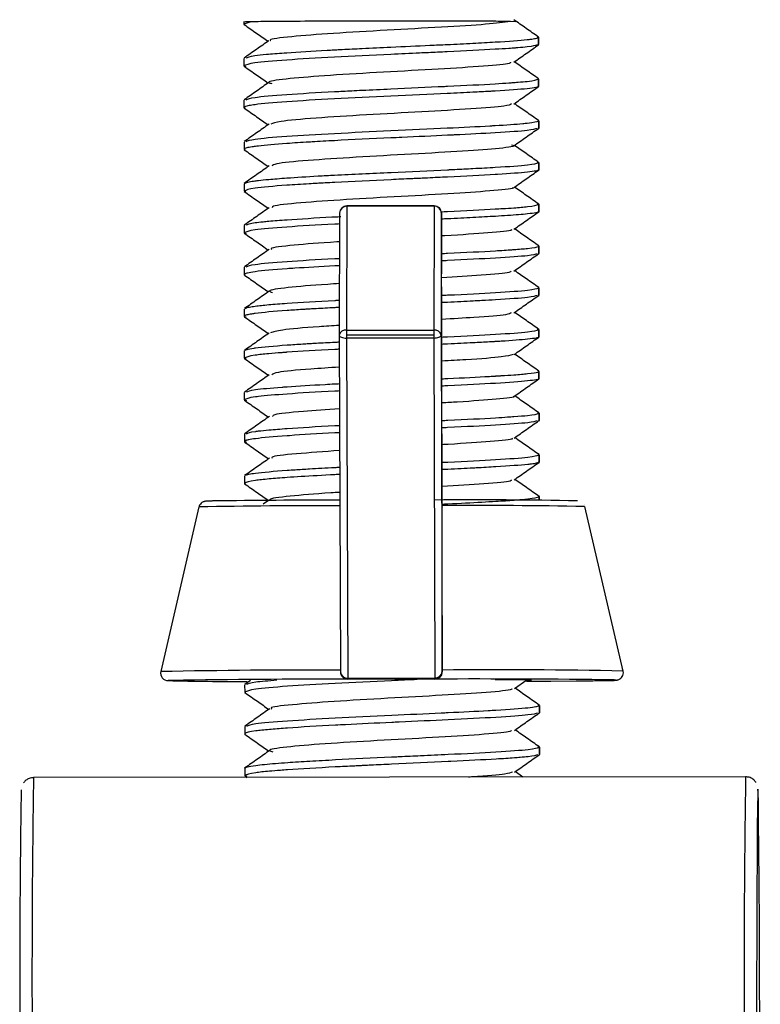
# Model space of a CAD drawing. Header units: millimetres. Extents: x -270 to 42, y 81 to 379.
# Tile 20 of 25: x -218 to -188, y 339 to 379. Entities that reach past the tile are written whole.
import ezdxf

# ---------------------------------------------------------------- set-up
doc = ezdxf.new("R2010")
doc.units = ezdxf.units.MM

msp = doc.modelspace()

# ---------------------------------------------------------------- linework, layer by layer
at = {"color": 7, "linetype": 'Continuous', "lineweight": 25}
for p, q in [((-209.23, 379.139), (-209.23, 379.03)), ((-208.946, 379.133), (-209.23, 379.037)), ((-198.159, 379.134), (-198.374, 379.142)), ((-197.229, 378.5), (-197.279, 378.514)), ((-197.229, 378.165), (-197.229, 378.501)), ((-197.229, 378.5), (-197.229, 378.201)), ((-209.228, 377.637), (-209.228, 377.334)), ((-209.228, 377.337), (-209.15, 377.317)), ((-197.227, 376.801), (-197.239, 376.815)), ((-197.227, 376.466), (-197.227, 376.802)), ((-197.227, 376.801), (-197.227, 376.502)), ((-209.226, 375.937), (-209.226, 375.635)), ((-209.226, 375.638), (-209.184, 375.617)), ((-197.225, 375.1), (-197.249, 375.115)), ((-197.225, 374.767), (-197.225, 375.101)), ((-197.225, 375.1), (-197.225, 374.803)), ((-209.224, 374.236), (-209.224, 373.935)), ((-209.224, 373.938), (-209.178, 373.915)), ((-197.223, 373.399), (-197.293, 373.414)), ((-197.223, 373.066), (-197.223, 373.4)), ((-197.223, 373.399), (-197.223, 373.102)), ((-209.222, 372.536), (-209.222, 372.234)), ((-209.222, 372.237), (-209.144, 372.217)), ((-205.032, 371.622), (-205.049, 366.578)), ((-201.482, 371.641), (-205.032, 371.637)), ((-201.482, 371.627), (-205.032, 371.622)), ((-201.482, 371.627), (-201.499, 366.582)), ((-197.221, 371.7), (-197.289, 371.714)), ((-197.221, 371.365), (-197.221, 371.701)), ((-197.221, 371.7), (-197.221, 371.401)), ((-205.332, 371.336), (-205.348, 366.367)), ((-201.182, 371.341), (-201.198, 366.372)), ((-201.153, 359.366), (-201.182, 371.341)), ((-209.22, 370.837), (-209.22, 370.534)), ((-209.22, 370.537), (-209.142, 370.517)), ((-197.219, 369.666), (-197.219, 370.002)), ((-197.219, 370.001), (-197.219, 369.702)), ((-209.218, 369.137), (-209.218, 368.835)), ((-209.218, 368.838), (-209.174, 368.816)), ((-197.217, 368.3), (-197.239, 368.315)), ((-197.217, 367.967), (-197.217, 368.301)), ((-197.217, 368.3), (-197.217, 368.003)), ((-209.216, 367.436), (-209.216, 367.136)), ((-209.216, 367.138), (-209.133, 367.117)), ((-205.049, 366.578), (-201.499, 366.582)), ((-205.049, 366.578), (-205.049, 366.369)), ((-201.499, 366.582), (-201.499, 366.374)), ((-197.215, 366.6), (-197.286, 366.614)), ((-197.215, 366.266), (-197.215, 366.6)), ((-197.215, 366.6), (-197.215, 366.302)), ((-205.348, 366.367), (-205.299, 352.668)), ((-201.499, 366.374), (-205.049, 366.369)), ((-205.049, 366.369), (-205.048, 366.251)), ((-201.498, 366.256), (-205.048, 366.251)), ((-205.048, 366.251), (-204.999, 352.414)), ((-201.499, 366.374), (-201.498, 366.256)), ((-201.498, 366.256), (-201.449, 352.418)), ((-201.198, 366.372), (-201.149, 352.673)), ((-209.214, 365.736), (-209.214, 365.435)), ((-209.214, 365.437), (-209.138, 365.418)), ((-197.213, 364.9), (-197.247, 364.914)), ((-197.213, 364.565), (-197.213, 364.901)), ((-197.213, 364.9), (-197.213, 364.601)), ((-209.212, 364.037), (-209.212, 363.734)), ((-209.212, 363.737), (-209.127, 363.715)), ((-197.211, 363.201), (-197.279, 363.215)), ((-197.211, 362.866), (-197.211, 363.202)), ((-197.211, 363.201), (-197.211, 362.902)), ((-209.21, 362.337), (-209.21, 362.035)), ((-209.21, 362.038), (-209.122, 362.015)), ((-197.209, 361.501), (-197.244, 361.515)), ((-197.209, 361.167), (-197.209, 361.501)), ((-197.209, 361.501), (-197.209, 361.203)), ((-209.208, 360.636), (-209.208, 360.336)), ((-208.187, 359.664), (-208.439, 359.487)), ((-197.207, 359.651), (-197.207, 359.8)), ((-197.207, 359.8), (-197.207, 359.651)), ((-211.06, 359.378), (-212.613, 352.676)), ((-201.154, 359.389), (-201.152, 359.363)), ((-201.152, 359.363), (-201.153, 359.366)), ((-201.149, 352.74), (-201.152, 359.363)), ((-195.376, 359.462), (-195.377, 359.463)), ((-193.784, 352.698), (-195.352, 359.396)), ((-205.268, 352.534), (-205.267, 352.533)), ((-204.999, 352.414), (-201.449, 352.418)), ((-201.449, 352.373), (-204.999, 352.369)), ((-201.448, 352.37), (-201.449, 352.373)), ((-201.149, 352.673), (-201.149, 352.672)), ((-209.198, 352.136), (-209.197, 351.835)), ((-208.96, 352.315), (-209.188, 352.154)), ((-204.999, 352.369), (-204.998, 352.366)), ((-198.185, 352.341), (-198.998, 352.345)), ((-198.211, 351.983), (-197.712, 352.335)), ((-209.197, 351.838), (-209.168, 351.814)), ((-197.197, 351.3), (-197.231, 351.314)), ((-197.196, 350.966), (-197.197, 351.301)), ((-197.197, 351.3), (-197.196, 351.002)), ((-209.196, 350.437), (-209.195, 350.134)), ((-197.195, 349.601), (-197.262, 349.615)), ((-197.194, 349.266), (-197.195, 349.602)), ((-197.195, 349.601), (-197.194, 349.302)), ((-188.797, 348.392), (-217.797, 348.357)), ((-209.194, 348.738), (-209.193, 348.435)), ((-209.193, 348.438), (-209.115, 348.418)), ((-209.186, 348.423), (-209.106, 348.367)), ((-197.867, 348.381), (-198.182, 348.601))]:
    msp.add_line(p, q, dxfattribs=at)
at = {"color": 7, "linetype": 'Continuous', "lineweight": 25, "flags": 128}
for points in [[(-205.032, 371.637), (-205.032, 371.633), (-205.032, 371.622)], [(-201.482, 371.641), (-201.482, 371.637), (-201.482, 371.627)], [(-205.348, 366.367), (-205.342, 366.345), (-205.325, 366.323), (-205.297, 366.303), (-205.26, 366.285), (-205.215, 366.271), (-205.163, 366.26), (-205.107, 366.254), (-205.048, 366.251)], [(-201.498, 366.256), (-201.44, 366.258), (-201.383, 366.265), (-201.332, 366.276), (-201.286, 366.29), (-201.249, 366.308), (-201.221, 366.328), (-201.204, 366.35), (-201.198, 366.372)], [(-212.13, 352.319), (-212.19, 352.317), (-212.32, 352.308)], [(-197.719, 352.286), (-196.732, 352.291), (-195.687, 352.3)], [(-195.687, 352.3), (-195.6, 352.3), (-194.761, 352.31), (-194.246, 352.32), (-194.076, 352.33), (-194.15, 352.336)], [(-188.199, 333.054), (-188.208, 335.73), (-188.218, 338.19), (-188.228, 340.412), (-188.238, 342.374), (-188.248, 344.06), (-188.258, 345.454), (-188.268, 346.542), (-188.278, 347.315), (-188.288, 347.766), (-188.298, 347.89), (-188.307, 347.687), (-188.316, 347.158), (-188.324, 346.308), (-188.331, 345.145), (-188.338, 343.679), (-188.344, 341.925), (-188.349, 339.898), (-188.353, 337.617)]]:
    msp.add_lwpolyline(points, dxfattribs=at)
at = {"color": 7, "linetype": 'Continuous', "lineweight": 25}
for centre, radius, start, end in [((-208.977, 376.106), 3.027, 89.4232, 94.7966), ((-205.032, 371.337), 0.3, 90.0694, 179.5793), ((-205.039, 371.33), 0.293, 88.6962, 178.6954), ((-201.482, 371.341), 0.3, 0.1805, 90.0694), ((-201.475, 371.333), 0.293, 1.5586, 91.4231), ((-205.087, 366.314), 0.267, 81.8003, 168.4385), ((-201.46, 366.316), 0.268, 12.0072, 98.2423), ((-204.998, -70.641), 430.297, 90.04574, 90.73239), ((-199.934, 118.459), 241.207, 88.98111, 90.36055), ((-206.225, 127.895), 231.533, 89.76971, 91.19667), ((-199.672, 121.797), 237.639, 88.95844, 90.35874), ((-212.32, 352.608), 0.3, 166.9593, 270.0699), ((-206.518, 52.193), 300.544, 89.76752, 91.16195), ((-205.021, 352.693), 0.28, 185.0435, 274.4009), ((-204.999, 352.669), 0.3, 180.3208, 206.5633), ((-204.999, 352.669), 0.3, 206.5635, 270.0697), ((-203.139, 352.411), 1.86, 179.9103, 181.3127), ((-201.429, 352.698), 0.281, 265.7857, 354.8835), ((-201.449, 352.673), 0.3, 270.0692, 0.0681), ((-199.589, 352.416), 1.86, 179.9103, 181.3127), ((-199.873, -91.826), 444.2, 89.26175, 90.20303), ((-198.944, 90.666), 262.083, 88.87179, 90.48187), ((-209.401, 475.367), 123.094, 268.64102, 270.14157), ((-205.66, -83.681), 436.048, 89.91293, 90.85011), ((282.35, 340.608), 471.211, 179.0535, 180.32047), ((307.137, 340.279), 524.996, 179.11841, 180.25557), ((254.856, 340.154), 473.216, 179.06744, 180.31154)]:
    msp.add_arc(centre, radius, start, end, dxfattribs=at)
for points, knots in [([(-209.23, 379.037), (-209.229, 379.035), (-209.228, 379.029), (-209.225, 379.022), (-209.212, 379.016), (-209.206, 379.014)], [0, 0, 0, 0, 0.265474, 0.711169, 1, 1, 1, 1]), ([(-209.22, 379.02), (-209.052, 378.902), (-208.727, 378.674), (-208.403, 378.447), (-208.247, 378.338)], [0, 0, 0, 0, 0.519464, 1, 1, 1, 1]), ([(-198.374, 379.142), (-198.533, 379.145), (-198.851, 379.151), (-200.047, 379.157), (-201.592, 379.16), (-203.368, 379.16), (-205.166, 379.157), (-206.797, 379.151), (-208.155, 379.142), (-208.683, 379.136), (-208.946, 379.133)], [0, 0, 0, 0, 0.125262, 0.25021, 0.375265, 0.500215, 0.625265, 0.750186, 0.875186, 1, 1, 1, 1]), ([(-198.374, 379.142), (-198.653, 379.104), (-199.21, 379.029), (-201.131, 378.912), (-203.399, 378.788), (-205.677, 378.659), (-207.364, 378.526), (-208.222, 378.426), (-208.143, 378.372), (-208.13, 378.364)], [0, 0, 0, 0, 0.16151, 0.323005, 0.484454, 0.645931, 0.807442, 0.96893, 1, 1, 1, 1]), ([(-197.232, 378.509), (-197.4, 378.627), (-197.737, 378.863), (-198.074, 379.099), (-198.243, 379.217)], [0, 0, 0, 0, 0.500081, 1, 1, 1, 1]), ([(-209.143, 377.659), (-209.072, 377.69), (-208.963, 377.739), (-208.466, 377.793), (-208.041, 377.833), (-207.334, 377.886), (-206.365, 377.945), (-205.653, 377.984), (-205.541, 377.99), (-205.497, 377.992), (-205.392, 377.998), (-205.035, 378.016), (-204.311, 378.05), (-203.104, 378.107), (-201.922, 378.163), (-200.807, 378.213), (-199.888, 378.258), (-198.669, 378.328), (-197.99, 378.373), (-197.686, 378.406), (-197.674, 378.407), (-197.635, 378.411), (-197.501, 378.427), (-197.291, 378.459), (-197.252, 378.485), (-197.229, 378.5)], [0, 0, 0, 0, 0.1033505, 0.1597444, 0.1673778, 0.2315284, 0.3414945, 0.3575494, 0.3593623, 0.3614624, 0.3652622, 0.3779606, 0.4237193, 0.4876433, 0.5752471, 0.6158918, 0.6799443, 0.7442026, 0.8717887, 0.8724104, 0.8734832, 0.8769819, 0.8893913, 0.9358235, 1, 1, 1, 1]), ([(-197.293, 378.188), (-197.37, 378.162), (-197.479, 378.125), (-197.973, 378.08), (-198.181, 378.064), (-198.249, 378.059), (-198.276, 378.057), (-198.34, 378.052), (-198.564, 378.037), (-199.312, 377.991), (-200.347, 377.936), (-201.448, 377.885), (-202.209, 377.851), (-203.632, 377.786), (-205.604, 377.692), (-207.582, 377.574), (-208.964, 377.458), (-209.14, 377.377), (-209.228, 377.337)], [0, 0, 0, 0, 0.109457, 0.155457, 0.171451, 0.173253, 0.175368, 0.179162, 0.191785, 0.237143, 0.364105, 0.387591, 0.428177, 0.491823, 0.618969, 0.746059, 0.873051, 1, 1, 1, 1]), ([(-208.211, 378.363), (-208.379, 378.245), (-208.716, 378.008), (-209.052, 377.771), (-209.221, 377.653)], [0, 0, 0, 0, 0.499921, 1, 1, 1, 1]), ([(-198.24, 377.484), (-198.072, 377.602), (-197.735, 377.839), (-197.399, 378.076), (-197.23, 378.194)], [0, 0, 0, 0, 0.499932, 1, 1, 1, 1]), ([(-209.221, 377.323), (-209.053, 377.205), (-208.727, 376.977), (-208.401, 376.749), (-208.244, 376.639)], [0, 0, 0, 0, 0.517868, 1, 1, 1, 1]), ([(-198.366, 377.484), (-198.379, 377.463), (-198.413, 377.405), (-199.581, 377.308), (-201.517, 377.189), (-203.844, 377.065), (-206.049, 376.934), (-207.619, 376.8), (-208.345, 376.693), (-208.146, 376.631), (-208.093, 376.615)], [0, 0, 0, 0, 0.082016, 0.226237, 0.370501, 0.514774, 0.659008, 0.803233, 0.947501, 1, 1, 1, 1]), ([(-197.228, 376.809), (-197.397, 376.927), (-197.726, 377.157), (-198.056, 377.388), (-198.216, 377.501)], [0, 0, 0, 0, 0.512038, 1, 1, 1, 1]), ([(-197.257, 376.49), (-197.276, 376.479), (-197.321, 376.452), (-197.778, 376.39), (-198.446, 376.344), (-199.007, 376.31), (-199.03, 376.309), (-199.104, 376.305), (-199.383, 376.288), (-199.982, 376.255), (-201.275, 376.193), (-203.244, 376.102), (-205.596, 375.994), (-207.589, 375.874), (-208.618, 375.785), (-208.995, 375.724), (-209.178, 375.684), (-209.206, 375.657), (-209.226, 375.638)], [0, 0, 0, 0, 0.0476553, 0.1112871, 0.2381375, 0.2387431, 0.2397979, 0.2432552, 0.2555592, 0.3016912, 0.3655497, 0.4922301, 0.618905, 0.7456265, 0.8724478, 0.9124274, 0.9362041, 1, 1, 1, 1]), ([(-208.209, 376.664), (-208.377, 376.546), (-208.713, 376.309), (-209.05, 376.072), (-209.218, 375.954)], [0, 0, 0, 0, 0.499931, 1, 1, 1, 1]), ([(-209.138, 375.959), (-209.062, 375.991), (-208.892, 376.061), (-207.575, 376.176), (-206.05, 376.263), (-204.938, 376.321), (-204.175, 376.358), (-202.896, 376.415), (-201.708, 376.472), (-200.259, 376.541), (-199.307, 376.587), (-198.543, 376.637), (-198.314, 376.654), (-198.245, 376.659), (-198.219, 376.661), (-198.157, 376.665), (-197.958, 376.68), (-197.432, 376.725), (-197.314, 376.769), (-197.227, 376.801)], [0, 0, 0, 0, 0.102703, 0.230696, 0.358785, 0.399002, 0.423003, 0.487467, 0.608638, 0.615499, 0.743377, 0.789734, 0.805978, 0.80786, 0.809926, 0.813695, 0.826339, 0.872023, 1, 1, 1, 1]), ([(-198.238, 375.784), (-198.07, 375.903), (-197.734, 376.14), (-197.397, 376.377), (-197.229, 376.495)], [0, 0, 0, 0, 0.499916, 1, 1, 1, 1]), ([(-198.328, 375.785), (-198.387, 375.757), (-198.521, 375.691), (-199.895, 375.586), (-201.939, 375.466), (-204.285, 375.341), (-206.379, 375.21), (-207.844, 375.083), (-208.042, 375.001), (-208.13, 374.964)], [0, 0, 0, 0, 0.116184, 0.268125, 0.420021, 0.571938, 0.723891, 0.875825, 1, 1, 1, 1]), ([(-197.228, 375.11), (-197.397, 375.228), (-197.726, 375.458), (-198.055, 375.688), (-198.215, 375.801)], [0, 0, 0, 0, 0.512318, 1, 1, 1, 1]), ([(-209.216, 375.621), (-209.048, 375.503), (-208.723, 375.276), (-208.398, 375.048), (-208.242, 374.939)], [0, 0, 0, 0, 0.518936, 1, 1, 1, 1]), ([(-208.205, 374.964), (-208.373, 374.846), (-208.71, 374.609), (-209.047, 374.372), (-209.215, 374.254)], [0, 0, 0, 0, 0.500176, 1, 1, 1, 1]), ([(-209.135, 374.259), (-209.059, 374.291), (-208.889, 374.363), (-207.572, 374.475), (-205.601, 374.588), (-203.242, 374.703), (-200.987, 374.804), (-199.659, 374.871), (-199.092, 374.903), (-199.02, 374.907), (-199.001, 374.908), (-198.544, 374.934), (-198.076, 374.969), (-197.412, 375.032), (-197.31, 375.069), (-197.225, 375.1)], [0, 0, 0, 0, 0.102813, 0.23088, 0.358886, 0.486884, 0.614927, 0.726753, 0.738946, 0.742121, 0.743224, 0.743348, 0.847821, 0.87192, 1, 1, 1, 1]), ([(-197.293, 374.788), (-197.376, 374.761), (-197.555, 374.703), (-198.839, 374.615), (-200.11, 374.549), (-200.816, 374.516), (-200.91, 374.511), (-200.935, 374.51), (-201.531, 374.482), (-202.313, 374.444), (-203.875, 374.373), (-205.163, 374.314), (-206.205, 374.254), (-206.86, 374.216), (-207.723, 374.163), (-208.409, 374.102), (-208.727, 374.062), (-208.774, 374.056), (-208.792, 374.053), (-208.833, 374.048), (-208.965, 374.029), (-209.168, 373.992), (-209.203, 373.958), (-209.224, 373.938)], [0, 0, 0, 0, 0.108216, 0.235247, 0.346063, 0.358184, 0.36137, 0.362503, 0.362641, 0.466293, 0.490224, 0.617331, 0.673387, 0.681016, 0.745003, 0.854369, 0.870446, 0.872298, 0.874326, 0.878063, 0.890664, 0.936344, 1, 1, 1, 1]), ([(-198.239, 374.083), (-198.071, 374.201), (-197.734, 374.438), (-197.398, 374.675), (-197.229, 374.793)], [0, 0, 0, 0, 0.49992, 1, 1, 1, 1]), ([(-198.33, 374.117), (-198.29, 374.108), (-198.081, 374.062), (-198.726, 373.979), (-200.205, 373.864), (-202.378, 373.743), (-204.711, 373.616), (-206.706, 373.485), (-207.969, 373.366), (-208.053, 373.292), (-208.086, 373.264)], [0, 0, 0, 0, 0.035036, 0.180536, 0.326078, 0.471633, 0.61715, 0.762654, 0.908201, 1, 1, 1, 1]), ([(-197.227, 373.409), (-197.395, 373.527), (-197.724, 373.758), (-198.053, 373.988), (-198.214, 374.1)], [0, 0, 0, 0, 0.512416, 1, 1, 1, 1]), ([(-209.213, 373.92), (-209.044, 373.802), (-208.72, 373.575), (-208.396, 373.347), (-208.24, 373.238)], [0, 0, 0, 0, 0.51951, 1, 1, 1, 1]), ([(-208.203, 373.264), (-208.371, 373.145), (-208.708, 372.909), (-209.044, 372.672), (-209.213, 372.553)], [0, 0, 0, 0, 0.499921, 1, 1, 1, 1]), ([(-209.179, 372.558), (-209.165, 372.57), (-209.133, 372.597), (-208.955, 372.629), (-208.818, 372.65), (-208.772, 372.656), (-208.754, 372.658), (-208.709, 372.664), (-208.552, 372.683), (-208.181, 372.72), (-207.414, 372.78), (-206.469, 372.841), (-205.411, 372.896), (-204.416, 372.945), (-202.852, 373.021), (-201.658, 373.072), (-200.927, 373.107), (-200.898, 373.109), (-200.802, 373.114), (-200.455, 373.131), (-199.797, 373.165), (-198.667, 373.225), (-197.498, 373.308), (-197.315, 373.369), (-197.223, 373.399)], [0, 0, 0, 0, 0.039551, 0.085879, 0.101969, 0.103774, 0.105859, 0.109646, 0.12233, 0.168099, 0.232072, 0.31973, 0.36029, 0.424551, 0.488708, 0.616457, 0.61707, 0.618134, 0.62162, 0.634015, 0.680468, 0.744785, 0.872389, 1, 1, 1, 1]), ([(-197.245, 373.088), (-197.25, 373.083), (-197.262, 373.071), (-197.379, 373.045), (-197.748, 372.996), (-198.415, 372.944), (-199.509, 372.879), (-200.461, 372.833), (-201.566, 372.779), (-201.95, 372.761), (-202.07, 372.756), (-202.117, 372.753), (-202.228, 372.748), (-202.602, 372.732), (-203.737, 372.681), (-204.956, 372.621), (-206.021, 372.564), (-206.702, 372.527), (-207.799, 372.457), (-208.96, 372.357), (-209.134, 372.277), (-209.222, 372.237)], [0, 0, 0, 0, 0.021588, 0.045392, 0.109366, 0.229688, 0.23647, 0.363408, 0.40951, 0.425562, 0.42738, 0.429482, 0.43326, 0.445845, 0.491094, 0.618103, 0.641589, 0.682114, 0.745913, 0.873009, 1, 1, 1, 1]), ([(-198.235, 372.383), (-198.067, 372.502), (-197.73, 372.738), (-197.394, 372.975), (-197.226, 373.093)], [0, 0, 0, 0, 0.499936, 1, 1, 1, 1]), ([(-209.216, 372.223), (-209.048, 372.105), (-208.722, 371.876), (-208.396, 371.648), (-208.238, 371.538)], [0, 0, 0, 0, 0.517219, 1, 1, 1, 1]), ([(-198.289, 372.383), (-198.278, 372.378), (-198.175, 372.337), (-198.963, 372.258), (-200.572, 372.142), (-202.814, 372.02), (-205.129, 371.892), (-207.005, 371.759), (-208.078, 371.649), (-208.076, 371.584), (-208.076, 371.563)], [0, 0, 0, 0, 0.0182126, 0.1705784, 0.3228983, 0.4752352, 0.6276096, 0.7799697, 0.932287, 1, 1, 1, 1]), ([(-197.224, 371.709), (-197.392, 371.827), (-197.721, 372.057), (-198.05, 372.288), (-198.211, 372.4)], [0, 0, 0, 0, 0.512321, 1, 1, 1, 1]), ([(-201.218, 371.394), (-201.125, 371.399), (-200.289, 371.437), (-199.423, 371.483), (-198.62, 371.532), (-198.144, 371.563), (-197.443, 371.621), (-197.31, 371.669), (-197.221, 371.7)], [0, 0, 0, 0, 0.039883, 0.359127, 0.418159, 0.520203, 0.680301, 1, 1, 1, 1]), ([(-208.203, 371.563), (-208.371, 371.445), (-208.707, 371.208), (-209.044, 370.971), (-209.212, 370.853)], [0, 0, 0, 0, 0.49992, 1, 1, 1, 1]), ([(-197.221, 371.401), (-197.221, 371.401), (-197.221, 371.399), (-197.223, 371.395), (-197.238, 371.38), (-197.335, 371.351), (-197.69, 371.303), (-198.293, 371.252), (-199.073, 371.205), (-199.888, 371.162), (-200.632, 371.122), (-201.101, 371.101), (-201.181, 371.097)], [0, 0, 0, 0, 0.005138, 0.014584, 0.046401, 0.161646, 0.322198, 0.542173, 0.644283, 0.805332, 0.966682, 1, 1, 1, 1]), ([(-198.23, 370.685), (-198.062, 370.804), (-197.725, 371.041), (-197.388, 371.277), (-197.22, 371.396)], [0, 0, 0, 0, 0.499922, 1, 1, 1, 1]), ([(-205.334, 370.901), (-205.4, 370.897), (-206.215, 370.857), (-207.566, 370.774), (-208.958, 370.658), (-209.132, 370.577), (-209.22, 370.537)], [0, 0, 0, 0, 0.0287877, 0.3523773, 0.6760687, 1, 1, 1, 1]), ([(-209.135, 370.859), (-209.066, 370.891), (-208.969, 370.935), (-208.503, 370.988), (-208.094, 371.028), (-207.283, 371.089), (-206.28, 371.151), (-205.49, 371.192), (-205.362, 371.198), (-205.275, 371.203)], [0, 0, 0, 0, 0.276841, 0.384446, 0.448664, 0.620421, 0.943872, 0.962195, 1, 1, 1, 1]), ([(-209.213, 370.523), (-209.045, 370.405), (-208.719, 370.177), (-208.393, 369.949), (-208.236, 369.839)], [0, 0, 0, 0, 0.517965, 1, 1, 1, 1]), ([(-198.345, 370.685), (-198.329, 370.673), (-198.263, 370.624), (-199.223, 370.536), (-200.356, 370.457), (-201.136, 370.414), (-201.179, 370.411)], [0, 0, 0, 0, 0.1374133, 0.5564798, 0.9755919, 1, 1, 1, 1]), ([(-197.22, 370.009), (-197.389, 370.127), (-197.718, 370.357), (-198.048, 370.588), (-198.208, 370.701)], [0, 0, 0, 0, 0.511975, 1, 1, 1, 1]), ([(-205.337, 370.173), (-205.373, 370.171), (-206.142, 370.126), (-207.247, 370.034), (-208.182, 369.932), (-208.116, 369.875), (-208.103, 369.864)], [0, 0, 0, 0, 0.020968, 0.455711, 0.890481, 1, 1, 1, 1]), ([(-197.219, 370.001), (-197.219, 370.002), (-197.219, 370.003), (-197.221, 370.007), (-197.218, 370.011), (-197.228, 370.014), (-197.229, 370.015)], [0, 0, 0, 0, 0.109456, 0.308752, 0.976826, 1, 1, 1, 1]), ([(-208.201, 369.864), (-208.369, 369.745), (-208.706, 369.509), (-209.043, 369.272), (-209.211, 369.153)], [0, 0, 0, 0, 0.49993, 1, 1, 1, 1]), ([(-201.177, 369.697), (-201.097, 369.701), (-200.283, 369.739), (-199.248, 369.79), (-198.489, 369.841), (-198.043, 369.873), (-197.512, 369.916), (-197.246, 369.964), (-197.22, 369.996), (-197.219, 370.001), (-197.219, 370.001)], [0, 0, 0, 0, 0.034793, 0.35598, 0.497621, 0.516825, 0.67851, 0.954921, 0.995438, 1, 1, 1, 1]), ([(-197.282, 369.689), (-197.364, 369.662), (-197.542, 369.603), (-198.907, 369.513), (-200.245, 369.441), (-201.095, 369.401), (-201.176, 369.398)], [0, 0, 0, 0, 0.290934, 0.627737, 0.964607, 1, 1, 1, 1]), ([(-198.231, 368.984), (-198.063, 369.102), (-197.726, 369.339), (-197.39, 369.576), (-197.221, 369.694)], [0, 0, 0, 0, 0.4999126, 1, 1, 1, 1]), ([(-209.131, 369.159), (-209.056, 369.191), (-208.888, 369.262), (-207.552, 369.375), (-206.233, 369.456), (-205.405, 369.496), (-205.341, 369.499)], [0, 0, 0, 0, 0.2790327, 0.6249892, 0.9709422, 1, 1, 1, 1]), ([(-205.341, 369.201), (-205.379, 369.199), (-205.436, 369.197), (-205.497, 369.193), (-205.522, 369.192), (-206.116, 369.161), (-206.798, 369.121), (-207.939, 369.043), (-208.667, 368.98), (-209.016, 368.918), (-209.178, 368.879), (-209.199, 368.857), (-209.218, 368.838)], [0, 0, 0, 0, 0.01679, 0.024852, 0.027674, 0.028001, 0.291349, 0.352268, 0.675358, 0.818194, 0.837624, 1, 1, 1, 1]), ([(-209.207, 368.82), (-209.038, 368.702), (-208.714, 368.475), (-208.389, 368.248), (-208.234, 368.139)], [0, 0, 0, 0, 0.51963, 1, 1, 1, 1]), ([(-198.359, 368.984), (-198.361, 368.965), (-198.37, 368.91), (-199.385, 368.821), (-200.609, 368.747), (-201.174, 368.713)], [0, 0, 0, 0, 0.2135344, 0.6368555, 1, 1, 1, 1]), ([(-197.219, 368.31), (-197.388, 368.428), (-197.717, 368.658), (-198.046, 368.889), (-198.207, 369.001)], [0, 0, 0, 0, 0.51221, 1, 1, 1, 1]), ([(-205.343, 368.471), (-205.503, 368.461), (-206.39, 368.409), (-207.516, 368.309), (-208.32, 368.198), (-208.129, 368.133), (-208.071, 368.113)], [0, 0, 0, 0, 0.082737, 0.457914, 0.833145, 1, 1, 1, 1]), ([(-208.197, 368.164), (-208.365, 368.046), (-208.702, 367.809), (-209.039, 367.572), (-209.207, 367.454)], [0, 0, 0, 0, 0.499928, 1, 1, 1, 1]), ([(-201.173, 367.997), (-201.092, 368.001), (-200.243, 368.04), (-198.901, 368.108), (-197.49, 368.208), (-197.308, 368.27), (-197.217, 368.3)], [0, 0, 0, 0, 0.033502, 0.355587, 0.677709, 1, 1, 1, 1]), ([(-209.172, 367.459), (-209.158, 367.472), (-209.137, 367.492), (-208.984, 367.523), (-208.735, 367.562), (-208.245, 367.614), (-207.253, 367.695), (-206.244, 367.751), (-205.513, 367.79), (-205.484, 367.791), (-205.427, 367.794), (-205.376, 367.797), (-205.344, 367.798)], [0, 0, 0, 0, 0.105695, 0.169116, 0.27881, 0.452724, 0.625712, 0.971245, 0.972872, 0.975727, 0.985122, 1, 1, 1, 1]), ([(-197.286, 367.988), (-197.367, 367.961), (-197.545, 367.902), (-198.579, 367.834), (-199.455, 367.783), (-200.096, 367.749), (-200.626, 367.724), (-201.093, 367.702), (-201.172, 367.699)], [0, 0, 0, 0, 0.2878383, 0.6258551, 0.7319505, 0.79524, 0.9654175, 1, 1, 1, 1]), ([(-198.231, 367.283), (-198.063, 367.401), (-197.726, 367.638), (-197.39, 367.875), (-197.221, 367.993)], [0, 0, 0, 0, 0.499927, 1, 1, 1, 1]), ([(-205.345, 367.5), (-205.406, 367.497), (-205.747, 367.481), (-206.128, 367.458), (-206.463, 367.439), (-206.565, 367.433), (-206.605, 367.43), (-206.698, 367.425), (-207.004, 367.407), (-207.861, 367.352), (-208.55, 367.288), (-208.955, 367.229), (-209.162, 367.19), (-209.195, 367.158), (-209.216, 367.138)], [0, 0, 0, 0, 0.025448, 0.143046, 0.183963, 0.188584, 0.193929, 0.203543, 0.235576, 0.350783, 0.674512, 0.734224, 0.837129, 1, 1, 1, 1]), ([(-198.34, 367.283), (-198.382, 367.258), (-198.484, 367.195), (-199.579, 367.107), (-200.718, 367.04), (-201.17, 367.014)], [0, 0, 0, 0, 0.292461, 0.719134, 1, 1, 1, 1]), ([(-197.219, 366.61), (-197.387, 366.728), (-197.716, 366.958), (-198.045, 367.188), (-198.206, 367.301)], [0, 0, 0, 0, 0.512418, 1, 1, 1, 1]), ([(-209.207, 367.121), (-209.039, 367.004), (-208.713, 366.776), (-208.388, 366.548), (-208.231, 366.438)], [0, 0, 0, 0, 0.5180757, 1, 1, 1, 1]), ([(-208.195, 366.464), (-208.363, 366.346), (-208.7, 366.109), (-209.036, 365.872), (-209.204, 365.754)], [0, 0, 0, 0, 0.499921, 1, 1, 1, 1]), ([(-205.347, 366.769), (-205.628, 366.752), (-206.619, 366.691), (-207.782, 366.588), (-208.029, 366.503), (-208.145, 366.463)], [0, 0, 0, 0, 0.173731, 0.612361, 1, 1, 1, 1]), ([(-201.168, 366.296), (-201.09, 366.3), (-200.262, 366.338), (-198.894, 366.41), (-197.49, 366.508), (-197.307, 366.569), (-197.215, 366.6)], [0, 0, 0, 0, 0.03328, 0.355472, 0.677872, 1, 1, 1, 1]), ([(-209.171, 365.758), (-209.156, 365.771), (-209.119, 365.801), (-208.924, 365.834), (-208.491, 365.893), (-207.858, 365.948), (-206.981, 366.007), (-206.663, 366.027), (-206.562, 366.033), (-206.522, 366.035), (-206.427, 366.041), (-206.102, 366.059), (-205.743, 366.079), (-205.407, 366.095), (-205.347, 366.098)], [0, 0, 0, 0, 0.1068432, 0.2621798, 0.2806931, 0.6259994, 0.7506398, 0.7941754, 0.7991616, 0.8048402, 0.8151131, 0.8494398, 0.9731288, 1, 1, 1, 1]), ([(-197.234, 366.29), (-197.241, 366.284), (-197.252, 366.273), (-197.3, 366.261), (-197.396, 366.241), (-197.723, 366.198), (-198.359, 366.149), (-198.897, 366.115), (-198.983, 366.11), (-199.017, 366.108), (-199.098, 366.103), (-199.378, 366.087), (-199.977, 366.056), (-200.629, 366.024), (-201.089, 366.002), (-201.167, 365.999)], [0, 0, 0, 0, 0.0723011, 0.1070289, 0.1271325, 0.2947117, 0.5825154, 0.6246356, 0.6294677, 0.6349172, 0.6448291, 0.6780387, 0.7979145, 0.9654827, 1, 1, 1, 1]), ([(-198.224, 365.585), (-198.056, 365.704), (-197.72, 365.941), (-197.383, 366.177), (-197.215, 366.296)], [0, 0, 0, 0, 0.499934, 1, 1, 1, 1]), ([(-205.346, 365.8), (-205.407, 365.796), (-206.216, 365.755), (-206.923, 365.715), (-207.479, 365.675), (-207.501, 365.674), (-207.572, 365.668), (-207.833, 365.649), (-208.292, 365.61), (-209.003, 365.538), (-209.129, 365.477), (-209.214, 365.437)], [0, 0, 0, 0, 0.0263119, 0.3503052, 0.3517606, 0.3543811, 0.3631174, 0.3945692, 0.5133001, 0.6759703, 1, 1, 1, 1]), ([(-209.209, 365.423), (-209.04, 365.305), (-208.714, 365.077), (-208.388, 364.849), (-208.23, 364.738)], [0, 0, 0, 0, 0.5167987, 1, 1, 1, 1]), ([(-198.27, 365.586), (-198.377, 365.553), (-198.603, 365.482), (-199.792, 365.392), (-200.833, 365.333), (-201.165, 365.314)], [0, 0, 0, 0, 0.3795108, 0.8015581, 1, 1, 1, 1]), ([(-197.216, 364.909), (-197.384, 365.027), (-197.714, 365.257), (-198.043, 365.488), (-198.203, 365.6)], [0, 0, 0, 0, 0.5123255, 1, 1, 1, 1]), ([(-205.344, 365.069), (-205.744, 365.043), (-206.833, 364.974), (-207.912, 364.871), (-208.037, 364.795), (-208.088, 364.763)], [0, 0, 0, 0, 0.254767, 0.693925, 1, 1, 1, 1]), ([(-201.164, 364.596), (-201.086, 364.6), (-200.361, 364.633), (-199.638, 364.671), (-199.067, 364.705), (-198.979, 364.71), (-198.946, 364.712), (-198.867, 364.717), (-198.609, 364.732), (-198.147, 364.762), (-197.574, 364.811), (-197.255, 364.861), (-197.223, 364.891), (-197.213, 364.9)], [0, 0, 0, 0, 0.033528, 0.309961, 0.350627, 0.355261, 0.360467, 0.369943, 0.401699, 0.516348, 0.677818, 0.897863, 1, 1, 1, 1]), ([(-208.194, 364.764), (-208.362, 364.645), (-208.699, 364.408), (-209.036, 364.171), (-209.204, 364.053)], [0, 0, 0, 0, 0.499919, 1, 1, 1, 1]), ([(-209.126, 364.059), (-209.052, 364.091), (-208.898, 364.158), (-208.089, 364.229), (-207.563, 364.266), (-207.493, 364.271), (-207.474, 364.273), (-207.02, 364.304), (-206.359, 364.345), (-205.611, 364.386), (-205.404, 364.396), (-205.342, 364.399)], [0, 0, 0, 0, 0.27971, 0.581028, 0.613917, 0.622504, 0.625507, 0.625853, 0.907712, 0.972414, 1, 1, 1, 1]), ([(-197.224, 364.59), (-197.226, 364.588), (-197.235, 364.576), (-197.34, 364.55), (-197.748, 364.493), (-198.888, 364.411), (-200.238, 364.34), (-201.085, 364.302), (-201.163, 364.298)], [0, 0, 0, 0, 0.019425, 0.126051, 0.295095, 0.630542, 0.965899, 1, 1, 1, 1]), ([(-198.223, 363.885), (-198.054, 364.003), (-197.718, 364.24), (-197.381, 364.477), (-197.213, 364.595)], [0, 0, 0, 0, 0.499917, 1, 1, 1, 1]), ([(-205.342, 364.1), (-205.402, 364.097), (-206.23, 364.056), (-207.477, 363.981), (-208.393, 363.903), (-208.71, 363.864), (-208.748, 363.859), (-208.758, 363.858), (-208.761, 363.858), (-209.058, 363.819), (-209.135, 363.778), (-209.212, 363.737)], [0, 0, 0, 0, 0.0253535, 0.3501906, 0.6335752, 0.6645378, 0.6725453, 0.6746804, 0.6754642, 0.6755697, 1, 1, 1, 1]), ([(-209.203, 363.721), (-209.034, 363.603), (-208.709, 363.376), (-208.385, 363.148), (-208.228, 363.039)], [0, 0, 0, 0, 0.519087, 1, 1, 1, 1]), ([(-198.257, 363.884), (-198.249, 363.882), (-198.134, 363.842), (-198.901, 363.765), (-200.014, 363.677), (-200.952, 363.625), (-201.162, 363.613)], [0, 0, 0, 0, 0.029839, 0.453777, 0.877634, 1, 1, 1, 1]), ([(-197.212, 363.209), (-197.381, 363.327), (-197.71, 363.557), (-198.039, 363.788), (-198.2, 363.901)], [0, 0, 0, 0, 0.51209, 1, 1, 1, 1]), ([(-205.34, 363.37), (-205.854, 363.336), (-207.032, 363.258), (-208.028, 363.155), (-208.054, 363.087), (-208.063, 363.064)], [0, 0, 0, 0, 0.340186, 0.778919, 1, 1, 1, 1]), ([(-201.161, 362.897), (-201.083, 362.901), (-200.237, 362.941), (-199.329, 362.986), (-198.544, 363.037), (-198.083, 363.069), (-197.522, 363.115), (-197.234, 363.164), (-197.215, 363.195), (-197.211, 363.201)], [0, 0, 0, 0, 0.03226, 0.353736, 0.455356, 0.515961, 0.677133, 0.941212, 1, 1, 1, 1]), ([(-208.193, 363.064), (-208.361, 362.945), (-208.698, 362.709), (-209.034, 362.472), (-209.203, 362.354)], [0, 0, 0, 0, 0.499928, 1, 1, 1, 1]), ([(-197.28, 362.888), (-197.361, 362.861), (-197.538, 362.803), (-198.901, 362.713), (-200.237, 362.64), (-201.084, 362.602), (-201.16, 362.598)], [0, 0, 0, 0, 0.288308, 0.627347, 0.966385, 1, 1, 1, 1]), ([(-198.224, 362.183), (-198.056, 362.301), (-197.72, 362.538), (-197.383, 362.775), (-197.215, 362.893)], [0, 0, 0, 0, 0.499917, 1, 1, 1, 1]), ([(-205.337, 362.401), (-205.399, 362.398), (-206.17, 362.36), (-206.878, 362.315), (-207.99, 362.238), (-208.623, 362.183), (-208.987, 362.123), (-209.074, 362.103), (-209.098, 362.096), (-209.107, 362.094), (-209.127, 362.088), (-209.188, 362.069), (-209.2, 362.052), (-209.21, 362.038)], [0, 0, 0, 0, 0.026774, 0.333322, 0.350591, 0.67422, 0.791775, 0.832741, 0.837395, 0.842652, 0.852219, 0.884275, 1, 1, 1, 1]), ([(-209.123, 362.359), (-209.061, 362.391), (-208.998, 362.423), (-208.754, 362.455), (-208.742, 362.457), (-208.702, 362.462), (-208.544, 362.482), (-208.173, 362.521), (-207.237, 362.593), (-206.228, 362.656), (-205.399, 362.696), (-205.338, 362.699)], [0, 0, 0, 0, 0.278843, 0.280441, 0.283277, 0.292666, 0.326303, 0.452925, 0.626804, 0.972669, 1, 1, 1, 1]), ([(-209.198, 362.02), (-209.03, 361.902), (-208.705, 361.675), (-208.381, 361.448), (-208.226, 361.339)], [0, 0, 0, 0, 0.519699, 1, 1, 1, 1]), ([(-198.32, 362.183), (-198.304, 362.174), (-198.227, 362.128), (-199.132, 362.043), (-200.259, 361.962), (-201.076, 361.917), (-201.159, 361.912)], [0, 0, 0, 0, 0.102926, 0.52769, 0.952576, 1, 1, 1, 1]), ([(-197.211, 361.51), (-197.379, 361.628), (-197.709, 361.858), (-198.038, 362.089), (-198.199, 362.201)], [0, 0, 0, 0, 0.512116, 1, 1, 1, 1]), ([(-205.335, 361.673), (-205.956, 361.629), (-207.208, 361.542), (-208.135, 361.438), (-208.09, 361.379), (-208.079, 361.365)], [0, 0, 0, 0, 0.428836, 0.864856, 1, 1, 1, 1]), ([(-208.189, 361.364), (-208.358, 361.246), (-208.694, 361.009), (-209.031, 360.772), (-209.199, 360.654)], [0, 0, 0, 0, 0.499929, 1, 1, 1, 1]), ([(-201.157, 361.197), (-201.081, 361.201), (-200.234, 361.24), (-198.894, 361.308), (-197.482, 361.408), (-197.3, 361.47), (-197.209, 361.501)], [0, 0, 0, 0, 0.031997, 0.354917, 0.677548, 1, 1, 1, 1]), ([(-198.221, 360.484), (-198.053, 360.603), (-197.716, 360.839), (-197.38, 361.076), (-197.212, 361.194)], [0, 0, 0, 0, 0.499936, 1, 1, 1, 1]), ([(-209.177, 360.659), (-209.171, 360.666), (-209.162, 360.678), (-209.119, 360.69), (-209.096, 360.696), (-209.087, 360.699), (-209.064, 360.704), (-208.977, 360.723), (-208.62, 360.779), (-207.931, 360.843), (-207.075, 360.901), (-206.446, 360.939), (-205.846, 360.973), (-205.396, 360.995), (-205.333, 360.998)], [0, 0, 0, 0, 0.0570839, 0.100479, 0.1053569, 0.1110797, 0.1213908, 0.1557759, 0.279509, 0.6246326, 0.6883463, 0.7983955, 0.9715882, 1, 1, 1, 1]), ([(-197.241, 361.19), (-197.259, 361.178), (-197.292, 361.157), (-197.478, 361.129), (-197.886, 361.082), (-198.622, 361.031), (-199.525, 360.979), (-200.174, 360.945), (-200.617, 360.924), (-201.079, 360.903), (-201.157, 360.899)], [0, 0, 0, 0, 0.122544, 0.228803, 0.291999, 0.628051, 0.777243, 0.797482, 0.965901, 1, 1, 1, 1]), ([(-205.332, 360.701), (-205.395, 360.698), (-205.971, 360.669), (-206.697, 360.625), (-207.582, 360.569), (-208.234, 360.518), (-208.996, 360.436), (-209.123, 360.377), (-209.208, 360.338)], [0, 0, 0, 0, 0.027208, 0.248619, 0.352012, 0.513997, 0.676819, 1, 1, 1, 1]), ([(-198.346, 360.484), (-198.341, 360.468), (-198.323, 360.414), (-199.311, 360.325), (-200.558, 360.249), (-201.155, 360.213)], [0, 0, 0, 0, 0.187806, 0.610646, 1, 1, 1, 1]), ([(-197.21, 359.81), (-197.379, 359.928), (-197.708, 360.158), (-198.037, 360.388), (-198.197, 360.501)], [0, 0, 0, 0, 0.5123819, 1, 1, 1, 1]), ([(-209.208, 360.338), (-209.208, 360.338), (-209.208, 360.338), (-209.207, 360.336), (-209.205, 360.331), (-209.206, 360.324), (-209.193, 360.319), (-209.19, 360.318)], [0, 0, 0, 0, 0.02724, 0.076319, 0.239993, 0.829375, 1, 1, 1, 1]), ([(-209.201, 360.323), (-209.032, 360.205), (-208.706, 359.977), (-208.38, 359.749), (-208.223, 359.639)], [0, 0, 0, 0, 0.517315, 1, 1, 1, 1]), ([(-210.495, 359.621), (-210.507, 359.621), (-210.697, 359.618), (-210.731, 359.616), (-210.806, 359.609), (-210.843, 359.601), (-210.886, 359.587), (-210.946, 359.556), (-211.008, 359.497), (-211.053, 359.424), (-211.058, 359.372), (-211.06, 359.354)], [0, 0, 0, 0, 0.04679, 0.706958, 0.79558, 0.832061, 0.859474, 0.889986, 0.930404, 0.975772, 1, 1, 1, 1]), ([(-205.329, 359.972), (-205.449, 359.965), (-206.3, 359.915), (-207.395, 359.817), (-208.232, 359.721), (-208.141, 359.67), (-208.131, 359.665)], [0, 0, 0, 0, 0.071811, 0.509113, 0.946345, 1, 1, 1, 1]), ([(-201.186, 359.495), (-201.098, 359.499), (-200.496, 359.527), (-199.744, 359.567), (-198.855, 359.615), (-198.198, 359.657), (-197.429, 359.724), (-197.296, 359.769), (-197.207, 359.8)], [0, 0, 0, 0, 0.03755, 0.256577, 0.358686, 0.519663, 0.680041, 1, 1, 1, 1]), ([(-197.207, 359.8), (-197.207, 359.8), (-197.207, 359.8), (-197.207, 359.802), (-197.208, 359.806), (-197.206, 359.81), (-197.218, 359.814), (-197.22, 359.814)], [0, 0, 0, 0, 0.029216, 0.081619, 0.255981, 0.882904, 1, 1, 1, 1]), ([(-205.299, 352.667), (-205.297, 352.647), (-205.295, 352.605), (-205.274, 352.544), (-205.242, 352.487), (-205.19, 352.432), (-205.109, 352.379), (-205.039, 352.371), (-204.998, 352.366)], [0, 0, 0, 0, 0.113012, 0.232591, 0.361318, 0.501269, 0.708308, 1, 1, 1, 1]), ([(-201.448, 352.37), (-201.407, 352.375), (-201.337, 352.384), (-201.256, 352.436), (-201.205, 352.492), (-201.172, 352.549), (-201.152, 352.61), (-201.15, 352.652), (-201.149, 352.672)], [0, 0, 0, 0, 0.2916539, 0.4987299, 0.6386684, 0.7673914, 0.886975, 1, 1, 1, 1]), ([(-201.149, 352.672), (-201.149, 352.685), (-201.149, 352.708), (-201.149, 352.73), (-201.149, 352.74)], [0, 0, 0, 0, 0.559999, 1, 1, 1, 1]), ([(-195.702, 352.3), (-195.646, 352.3), (-195.247, 352.303), (-194.747, 352.308), (-194.196, 352.325), (-194.143, 352.313), (-194.009, 352.336), (-193.965, 352.35), (-193.91, 352.377), (-193.846, 352.43), (-193.792, 352.515), (-193.77, 352.623), (-193.781, 352.714), (-193.807, 352.758), (-193.813, 352.768)], [0, 0, 0, 0, 0.045345, 0.322356, 0.599654, 0.87882, 0.899415, 0.911226, 0.922783, 0.937891, 0.955204, 0.973896, 0.993777, 1, 1, 1, 1]), ([(-202.168, 352.351), (-202.516, 352.335), (-203.64, 352.284), (-205.576, 352.191), (-207.552, 352.078), (-208.934, 351.956), (-209.11, 351.877), (-209.197, 351.838)], [0, 0, 0, 0, 0.100837, 0.325849, 0.550659, 0.775345, 1, 1, 1, 1]), ([(-209.109, 352.159), (-209.051, 352.192), (-208.944, 352.251), (-208.22, 352.308), (-207.893, 352.334)], [0, 0, 0, 0, 0.549228, 1, 1, 1, 1]), ([(-198.331, 351.983), (-198.32, 351.969), (-198.278, 351.919), (-199.269, 351.829), (-201.08, 351.712), (-203.379, 351.588), (-205.648, 351.459), (-207.334, 351.326), (-208.19, 351.226), (-208.111, 351.173), (-208.098, 351.164)], [0, 0, 0, 0, 0.056907, 0.209321, 0.361692, 0.51406, 0.666472, 0.818884, 0.97125, 1, 1, 1, 1]), ([(-197.2, 351.31), (-197.369, 351.428), (-197.698, 351.658), (-198.027, 351.888), (-198.187, 352.001)], [0, 0, 0, 0, 0.512418, 1, 1, 1, 1]), ([(-197.534, 352.327), (-197.554, 352.33), (-197.597, 352.335), (-197.981, 352.339), (-198.185, 352.341)], [0, 0, 0, 0, 0.4685481, 1, 1, 1, 1]), ([(-197.736, 352.318), (-197.735, 352.318), (-197.542, 352.321), (-197.529, 352.324), (-197.516, 352.326)], [0, 0, 0, 0, 0.00399, 1, 1, 1, 1]), ([(-209.187, 351.82), (-209.018, 351.702), (-208.694, 351.475), (-208.369, 351.247), (-208.214, 351.138)], [0, 0, 0, 0, 0.519677, 1, 1, 1, 1]), ([(-209.11, 350.459), (-209.034, 350.491), (-208.864, 350.564), (-207.545, 350.673), (-205.572, 350.791), (-203.311, 350.897), (-201.765, 350.968), (-201.04, 351.001), (-200.946, 351.006), (-200.921, 351.007), (-200.326, 351.035), (-199.643, 351.071), (-198.496, 351.137), (-197.762, 351.188), (-197.407, 351.237), (-197.241, 351.268), (-197.218, 351.285), (-197.197, 351.3)], [0, 0, 0, 0, 0.103391, 0.231278, 0.359276, 0.487275, 0.598735, 0.610979, 0.614183, 0.615309, 0.615442, 0.719575, 0.743647, 0.871474, 0.928196, 0.935939, 1, 1, 1, 1]), ([(-197.269, 350.987), (-197.351, 350.961), (-197.531, 350.905), (-198.872, 350.811), (-200.767, 350.715), (-202.303, 350.645), (-203.076, 350.61), (-203.176, 350.605), (-203.203, 350.604), (-203.847, 350.575), (-204.638, 350.535), (-206.1, 350.46), (-207.192, 350.399), (-207.946, 350.338), (-208.388, 350.299), (-208.913, 350.245), (-209.174, 350.183), (-209.195, 350.143), (-209.195, 350.137), (-209.195, 350.137)], [0, 0, 0, 0, 0.107382, 0.234702, 0.361937, 0.472907, 0.485039, 0.488197, 0.489293, 0.489416, 0.593185, 0.617012, 0.744309, 0.800756, 0.808387, 0.872367, 0.982136, 0.998204, 1, 1, 1, 1]), ([(-208.177, 351.164), (-208.346, 351.045), (-208.682, 350.809), (-209.019, 350.572), (-209.187, 350.453)], [0, 0, 0, 0, 0.499919, 1, 1, 1, 1]), ([(-198.21, 350.282), (-198.042, 350.401), (-197.705, 350.638), (-197.368, 350.874), (-197.2, 350.993)], [0, 0, 0, 0, 0.499928, 1, 1, 1, 1]), ([(-209.195, 350.137), (-209.195, 350.136), (-209.195, 350.134), (-209.193, 350.129), (-209.192, 350.122), (-209.177, 350.117), (-209.172, 350.115)], [0, 0, 0, 0, 0.08908, 0.248434, 0.777938, 1, 1, 1, 1]), ([(-209.186, 350.121), (-209.017, 350.003), (-208.693, 349.775), (-208.368, 349.548), (-208.212, 349.439)], [0, 0, 0, 0, 0.519186, 1, 1, 1, 1]), ([(-198.338, 350.282), (-198.351, 350.262), (-198.387, 350.205), (-199.553, 350.108), (-201.49, 349.989), (-203.817, 349.865), (-206.021, 349.735), (-207.592, 349.6), (-208.315, 349.492), (-208.111, 349.43), (-208.055, 349.413)], [0, 0, 0, 0, 0.079714, 0.224, 0.368315, 0.512608, 0.656867, 0.80116, 0.945475, 1, 1, 1, 1]), ([(-197.196, 349.609), (-197.365, 349.727), (-197.694, 349.958), (-198.023, 350.188), (-198.184, 350.301)], [0, 0, 0, 0, 0.512174, 1, 1, 1, 1]), ([(-209.194, 348.737), (-209.194, 348.738), (-209.194, 348.739), (-209.193, 348.745), (-209.18, 348.764), (-209.087, 348.801), (-208.738, 348.862), (-208.141, 348.924), (-207.364, 348.981), (-206.561, 349.031), (-205.18, 349.111), (-203.987, 349.164), (-203.198, 349.201), (-203.166, 349.203), (-203.063, 349.208), (-202.68, 349.226), (-201.93, 349.261), (-200.525, 349.325), (-198.865, 349.411), (-197.472, 349.505), (-197.287, 349.569), (-197.195, 349.601)], [0, 0, 0, 0, 0.002021, 0.005708, 0.018079, 0.062777, 0.125465, 0.210827, 0.2507, 0.313143, 0.375929, 0.500522, 0.501106, 0.502135, 0.505531, 0.517676, 0.563338, 0.625797, 0.750478, 0.87527, 1, 1, 1, 1]), ([(-197.256, 349.289), (-197.333, 349.263), (-197.437, 349.226), (-197.927, 349.181), (-198.339, 349.149), (-199.157, 349.099), (-200.156, 349.045), (-201.594, 348.976), (-202.715, 348.927), (-203.875, 348.872), (-204.261, 348.853), (-204.381, 348.847), (-204.427, 348.845), (-204.538, 348.839), (-204.908, 348.822), (-205.989, 348.769), (-207.021, 348.706), (-207.817, 348.648), (-208.29, 348.61), (-208.982, 348.538), (-209.109, 348.478), (-209.193, 348.438)], [0, 0, 0, 0, 0.109914, 0.149971, 0.173889, 0.237425, 0.357699, 0.364487, 0.491414, 0.537132, 0.553152, 0.555008, 0.557054, 0.560801, 0.573399, 0.618973, 0.745738, 0.769078, 0.809596, 0.873185, 1, 1, 1, 1]), ([(-208.177, 349.464), (-208.345, 349.345), (-208.681, 349.109), (-209.018, 348.872), (-209.187, 348.753)], [0, 0, 0, 0, 0.499924, 1, 1, 1, 1]), ([(-198.205, 348.585), (-198.037, 348.703), (-197.701, 348.94), (-197.364, 349.177), (-197.196, 349.295)], [0, 0, 0, 0, 0.499927, 1, 1, 1, 1]), ([(-198.295, 348.585), (-198.362, 348.557), (-198.514, 348.491), (-199.326, 348.423), (-200.037, 348.38), (-200.077, 348.378)], [0, 0, 0, 0, 0.419682, 0.967744, 1, 1, 1, 1]), ([(-188.378, 348.162), (-188.384, 348.172), (-188.41, 348.217), (-188.501, 348.304), (-188.64, 348.38), (-188.746, 348.384), (-188.793, 348.385)], [0, 0, 0, 0, 0.080274, 0.385564, 0.72819, 1, 1, 1, 1]), ([(-217.797, 348.351), (-217.81, 348.352), (-217.884, 348.362), (-218.005, 348.318), (-218.131, 348.238), (-218.183, 348.173), (-218.206, 348.143)], [0, 0, 0, 0, 0.085397, 0.454294, 0.749802, 1, 1, 1, 1])]:
    msp.add_open_spline(points, degree=3, knots=knots, dxfattribs=at)

doc.saveas('drawing.dxf')
